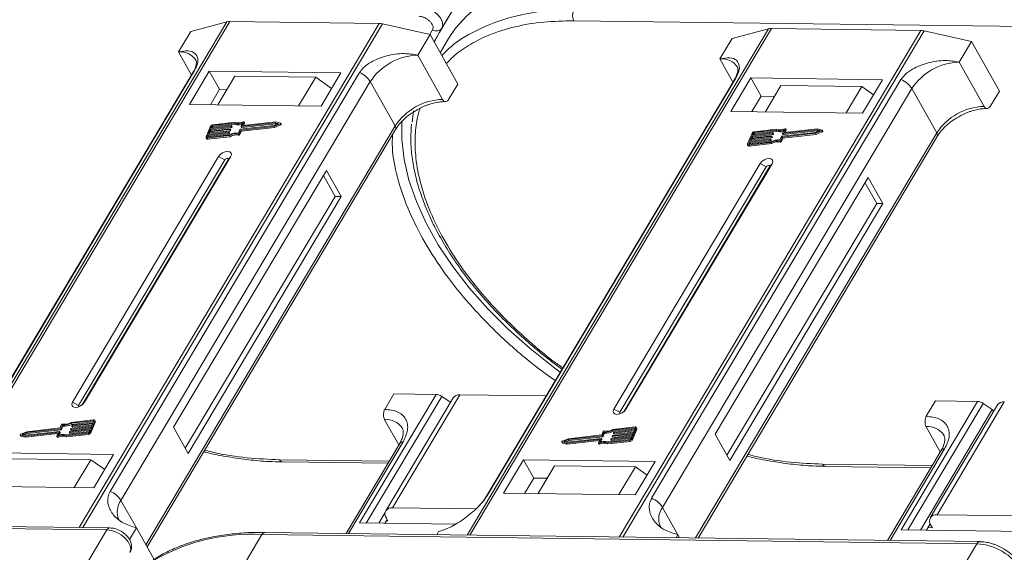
# Model space of a CAD drawing. Header units: millimetres. Extents: x -976 to 1106, y 28 to 1486.
# Tile 48 of 51: x 736 to 833, y 1199 to 1252. Entities that reach past the tile are written whole.
import ezdxf

# ---------------------------------------------------------------- set-up
doc = ezdxf.new("R2010")
doc.units = ezdxf.units.MM

msp = doc.modelspace()

# ---------------------------------------------------------------- linework, layer by layer
at = {"color": 7, "linetype": 'Continuous', "lineweight": 15}
for p, q in [((780.14, 1254.216), (777.755, 1250.204)), ((778.029, 1250.667), (780.14, 1254.216)), ((756.828, 1251.296), (727.271, 1201.601)), ((727.543, 1201.598), (757.121, 1251.329)), ((771.843, 1251.139), (742.264, 1201.408)), ((753.261, 1250.356), (756.828, 1251.296)), ((757.121, 1251.329), (771.843, 1251.139)), ((791.032, 1251.403), (861.519, 1250.496)), ((742.621, 1201.404), (772.177, 1251.098)), ((752.055, 1248.328), (753.261, 1250.356)), ((772.177, 1251.098), (776.855, 1250.053)), ((777.107, 1250.53), (776.827, 1250.059)), ((777.248, 1249.353), (778.029, 1250.667)), ((777.248, 1249.352), (777.755, 1250.204)), ((777.755, 1250.204), (777.275, 1249.304)), ((810.21, 1250.609), (780.502, 1200.661)), ((780.773, 1200.657), (810.502, 1250.642)), ((825.224, 1250.452), (795.495, 1200.468)), ((795.851, 1200.463), (825.559, 1250.411)), ((806.643, 1249.669), (810.21, 1250.609)), ((810.502, 1250.642), (825.224, 1250.452)), ((825.559, 1250.411), (830.237, 1249.366)), ((775.649, 1248.025), (776.855, 1250.053)), ((776.855, 1250.053), (779.595, 1245.163)), ((778.687, 1249.651), (777.86, 1248.26)), ((805.437, 1247.641), (806.643, 1249.669)), ((829.031, 1247.338), (830.237, 1249.366)), ((830.237, 1249.366), (832.977, 1244.476)), ((752.055, 1248.328), (753.33, 1246.053)), ((778.1, 1243.65), (775.649, 1248.025)), ((805.437, 1247.641), (806.712, 1245.366)), ((831.482, 1242.963), (829.031, 1247.338)), ((753.506, 1246.35), (728.93, 1205.028)), ((729.071, 1205.181), (753.648, 1246.503)), ((769.899, 1246.294), (745.322, 1204.972)), ((755.098, 1246.45), (753.138, 1243.155)), ((768.075, 1246.283), (755.098, 1246.45)), ((755.098, 1246.45), (756.108, 1244.649)), ((766.115, 1242.988), (768.075, 1246.283)), ((746.392, 1204.081), (770.969, 1245.403)), ((757.629, 1245.958), (755.94, 1243.119)), ((765.592, 1245.855), (757.629, 1245.958)), ((763.903, 1243.016), (765.592, 1245.855)), ((765.592, 1245.855), (767.151, 1244.73)), ((773.42, 1241.028), (770.969, 1245.403)), ((806.888, 1245.663), (782.311, 1204.341)), ((782.453, 1204.494), (807.03, 1245.816)), ((823.281, 1245.607), (798.704, 1204.285)), ((808.48, 1245.763), (806.52, 1242.468)), ((821.457, 1245.596), (808.48, 1245.763)), ((808.48, 1245.763), (809.489, 1243.962)), ((819.497, 1242.301), (821.457, 1245.596)), ((756.108, 1244.649), (755.203, 1243.128)), ((756.845, 1244.639), (756.108, 1244.649)), ((778.69, 1243.642), (779.595, 1245.163)), ((799.774, 1203.394), (824.351, 1244.716)), ((809.912, 1242.424), (811.45, 1245.01)), ((819.413, 1244.907), (811.45, 1245.01)), ((819.413, 1244.907), (817.875, 1242.321)), ((820.57, 1244.105), (819.413, 1244.907)), ((826.802, 1240.341), (824.351, 1244.716)), ((832.072, 1242.955), (832.977, 1244.476)), ((809.489, 1243.962), (808.585, 1242.441)), ((810.816, 1243.945), (809.489, 1243.962)), ((753.138, 1243.155), (766.115, 1242.988)), ((775.241, 1242.527), (775.084, 1241.4)), ((806.52, 1242.468), (819.497, 1242.301)), ((757.64, 1241.402), (755.441, 1241.153)), ((758.515, 1241.405), (758.384, 1241.085)), ((761.655, 1241.434), (758.402, 1241.066)), ((758.573, 1241.327), (758.515, 1241.43)), ((758.515, 1241.405), (758.573, 1241.302)), ((762.113, 1241.314), (761.655, 1241.434)), ((773.42, 1241.028), (748.843, 1199.706)), ((748.963, 1199.493), (773.451, 1240.666)), ((755.22, 1241.001), (754.784, 1239.94)), ((755.004, 1240.218), (757.014, 1240.445)), ((755.095, 1240.439), (755.004, 1240.218)), ((757.104, 1240.666), (755.095, 1240.439)), ((755.152, 1240.336), (755.095, 1240.439)), ((755.131, 1240.527), (757.141, 1240.755)), ((755.222, 1240.749), (755.131, 1240.527)), ((755.152, 1240.336), (757.162, 1240.563)), ((757.232, 1240.976), (755.222, 1240.749)), ((755.279, 1240.646), (755.222, 1240.749)), ((755.236, 1240.539), (755.279, 1240.646)), ((755.258, 1240.837), (757.268, 1241.064)), ((755.331, 1241.014), (755.258, 1240.837)), ((755.279, 1240.646), (757.289, 1240.873)), ((755.388, 1240.911), (755.331, 1241.014)), ((755.363, 1240.849), (755.388, 1240.911)), ((757.569, 1241.309), (755.404, 1241.064)), ((755.404, 1241.064), (755.462, 1240.961)), ((755.462, 1240.961), (757.627, 1241.206)), ((757.032, 1240.426), (757.014, 1240.382)), ((757.09, 1240.336), (757.032, 1240.439)), ((757.09, 1240.323), (757.032, 1240.426)), ((757.162, 1240.563), (757.104, 1240.666)), ((757.159, 1240.736), (757.141, 1240.692)), ((757.199, 1240.589), (757.141, 1240.692)), ((757.217, 1240.645), (757.159, 1240.748)), ((757.217, 1240.633), (757.159, 1240.736)), ((757.199, 1240.589), (757.217, 1240.633)), ((757.289, 1240.873), (757.232, 1240.976)), ((757.287, 1241.045), (757.269, 1241.001)), ((757.326, 1240.898), (757.269, 1241.001)), ((757.344, 1240.955), (757.287, 1241.058)), ((757.344, 1240.942), (757.287, 1241.045)), ((757.326, 1240.898), (757.344, 1240.942)), ((757.627, 1241.206), (757.569, 1241.309)), ((757.969, 1240.333), (758.109, 1240.675)), ((758.052, 1240.279), (758.193, 1240.621)), ((758.11, 1240.176), (758.251, 1240.518)), ((758.146, 1240.7), (761.487, 1241.078)), ((758.193, 1240.621), (761.473, 1240.992)), ((758.251, 1240.518), (758.193, 1240.621)), ((758.236, 1240.972), (758.294, 1240.869)), ((758.237, 1240.984), (758.377, 1241.326)), ((758.251, 1240.518), (761.531, 1240.889)), ((761.596, 1241.343), (758.255, 1240.965)), ((758.313, 1240.862), (758.255, 1240.965)), ((758.313, 1240.862), (761.653, 1241.24)), ((758.394, 1241.066), (758.384, 1241.085)), ((758.48, 1241.075), (758.573, 1241.302)), ((761.473, 1240.992), (762.079, 1241.232)), ((761.531, 1240.889), (761.473, 1240.992)), ((761.487, 1241.078), (761.933, 1241.255)), ((761.531, 1240.889), (762.137, 1241.129)), ((761.933, 1241.255), (761.596, 1241.343)), ((761.653, 1241.24), (761.596, 1241.343)), ((761.653, 1241.24), (761.799, 1241.202)), ((762.079, 1241.232), (762.137, 1241.129)), ((762.188, 1241.199), (762.13, 1241.302)), ((810.951, 1240.622), (808.786, 1240.377)), ((811.022, 1240.714), (808.823, 1240.466)), ((808.844, 1240.274), (811.008, 1240.519)), ((811.008, 1240.519), (810.951, 1240.622)), ((811.618, 1240.297), (811.759, 1240.639)), ((814.978, 1240.656), (811.637, 1240.278)), ((811.695, 1240.175), (815.035, 1240.553)), ((811.897, 1240.718), (811.766, 1240.398)), ((815.036, 1240.747), (811.784, 1240.379)), ((811.861, 1240.388), (811.955, 1240.615)), ((811.955, 1240.64), (811.897, 1240.743)), ((811.897, 1240.718), (811.955, 1240.615)), ((814.855, 1240.305), (815.461, 1240.545)), ((814.868, 1240.391), (815.314, 1240.567)), ((814.912, 1240.202), (815.519, 1240.442)), ((815.314, 1240.567), (814.978, 1240.656)), ((815.035, 1240.553), (814.978, 1240.656)), ((815.035, 1240.553), (815.181, 1240.515)), ((815.495, 1240.627), (815.036, 1240.747)), ((815.461, 1240.545), (815.519, 1240.442)), ((815.569, 1240.512), (815.512, 1240.615)), ((754.784, 1239.866), (754.841, 1239.763)), ((754.967, 1240.129), (754.895, 1239.953)), ((754.895, 1239.953), (754.916, 1239.915)), ((754.896, 1239.826), (757.095, 1240.075)), ((754.953, 1239.723), (754.896, 1239.826)), ((754.932, 1239.915), (757.096, 1240.159)), ((754.953, 1239.723), (757.152, 1239.972)), ((756.977, 1240.357), (754.967, 1240.129)), ((755.025, 1240.027), (754.967, 1240.129)), ((754.981, 1239.92), (755.025, 1240.027)), ((755.025, 1240.027), (757.035, 1240.254)), ((755.109, 1240.23), (755.152, 1240.336)), ((757.035, 1240.254), (756.977, 1240.357)), ((757.072, 1240.279), (757.014, 1240.382)), ((757.072, 1240.279), (757.09, 1240.323)), ((757.152, 1239.972), (757.095, 1240.075)), ((757.957, 1240.23), (758.014, 1240.127)), ((758.11, 1240.176), (758.052, 1240.279)), ((826.802, 1240.341), (803.029, 1200.371)), ((803.274, 1200.368), (826.833, 1239.979)), ((808.602, 1240.314), (808.166, 1239.253)), ((808.314, 1239.228), (810.478, 1239.472)), ((810.359, 1239.67), (808.349, 1239.442)), ((808.385, 1239.531), (810.395, 1239.758)), ((808.476, 1239.752), (808.385, 1239.531)), ((808.407, 1239.339), (810.417, 1239.567)), ((810.486, 1239.979), (808.476, 1239.752)), ((808.534, 1239.649), (808.476, 1239.752)), ((808.49, 1239.543), (808.534, 1239.649)), ((808.513, 1239.84), (810.523, 1240.068)), ((808.604, 1240.061), (808.513, 1239.84)), ((808.534, 1239.649), (810.544, 1239.876)), ((810.613, 1240.289), (808.604, 1240.061)), ((808.661, 1239.959), (808.604, 1240.061)), ((808.618, 1239.852), (808.661, 1239.959)), ((808.64, 1240.15), (810.65, 1240.377)), ((808.713, 1240.327), (808.64, 1240.15)), ((808.661, 1239.959), (810.671, 1240.186)), ((808.77, 1240.224), (808.713, 1240.327)), ((808.745, 1240.162), (808.77, 1240.224)), ((808.786, 1240.377), (808.844, 1240.274)), ((810.417, 1239.567), (810.359, 1239.67)), ((810.414, 1239.739), (810.396, 1239.695)), ((810.454, 1239.592), (810.396, 1239.695)), ((810.472, 1239.649), (810.414, 1239.752)), ((810.472, 1239.636), (810.414, 1239.739)), ((810.454, 1239.592), (810.472, 1239.636)), ((810.544, 1239.876), (810.486, 1239.979)), ((810.541, 1240.049), (810.523, 1240.004)), ((810.581, 1239.902), (810.523, 1240.004)), ((810.599, 1239.958), (810.541, 1240.061)), ((810.599, 1239.946), (810.541, 1240.049)), ((810.581, 1239.902), (810.599, 1239.946)), ((810.671, 1240.186), (810.613, 1240.289)), ((810.668, 1240.358), (810.65, 1240.314)), ((810.708, 1240.211), (810.65, 1240.314)), ((810.726, 1240.268), (810.668, 1240.371)), ((810.726, 1240.255), (810.668, 1240.358)), ((810.708, 1240.211), (810.726, 1240.255)), ((811.338, 1239.543), (811.396, 1239.44)), ((811.351, 1239.646), (811.491, 1239.987)), ((811.434, 1239.592), (811.575, 1239.934)), ((811.492, 1239.489), (811.434, 1239.592)), ((811.492, 1239.489), (811.632, 1239.831)), ((811.528, 1240.013), (814.868, 1240.391)), ((811.575, 1239.934), (814.855, 1240.305)), ((811.632, 1239.831), (811.575, 1239.934)), ((811.618, 1240.285), (811.676, 1240.182)), ((811.632, 1239.831), (814.912, 1240.202)), ((811.695, 1240.175), (811.637, 1240.278)), ((811.776, 1240.379), (811.766, 1240.398)), ((814.912, 1240.202), (814.855, 1240.305)), ((808.165, 1239.178), (808.223, 1239.076)), ((808.349, 1239.442), (808.276, 1239.265)), ((808.276, 1239.265), (808.298, 1239.228)), ((808.277, 1239.139), (810.476, 1239.388)), ((808.335, 1239.036), (808.277, 1239.139)), ((808.335, 1239.036), (810.534, 1239.285)), ((808.407, 1239.339), (808.349, 1239.442)), ((808.363, 1239.233), (808.407, 1239.339)), ((810.534, 1239.285), (810.476, 1239.388)), ((756.021, 1238.009), (741.607, 1213.773)), ((756.616, 1237.695), (742.201, 1213.459)), ((742.578, 1213.523), (756.952, 1237.69)), ((742.786, 1213.758), (757.201, 1237.994)), ((756.021, 1238.009), (756.616, 1237.695)), ((757.201, 1237.994), (756.952, 1237.69)), ((766.652, 1236.645), (751.574, 1211.294)), ((768.094, 1234.072), (766.652, 1236.645)), ((809.403, 1237.322), (794.988, 1213.086)), ((809.998, 1237.007), (795.583, 1212.772)), ((795.96, 1212.836), (810.334, 1237.003)), ((796.168, 1213.071), (810.583, 1237.306)), ((809.403, 1237.322), (809.998, 1237.007)), ((810.583, 1237.306), (810.334, 1237.003)), ((767.504, 1234.08), (766.351, 1236.138)), ((820.034, 1235.958), (804.956, 1210.607)), ((821.476, 1233.385), (820.034, 1235.958)), ((820.886, 1233.393), (819.733, 1235.451)), ((752.728, 1209.235), (767.504, 1234.08)), ((753.016, 1208.721), (768.094, 1234.072)), ((768.094, 1234.072), (767.504, 1234.08)), ((806.11, 1208.548), (820.886, 1233.393)), ((806.398, 1208.034), (821.476, 1233.385)), ((821.476, 1233.385), (820.886, 1233.393)), ((777.449, 1214.533), (769.911, 1201.858)), ((770.576, 1201.849), (778.006, 1214.342)), ((772.397, 1213.065), (773.302, 1214.586)), ((773.156, 1203.349), (779.79, 1214.503)), ((773.302, 1214.586), (777.449, 1214.533)), ((778.862, 1213.77), (778.006, 1214.342)), ((788.29, 1214.393), (779.79, 1214.503)), ((742.201, 1213.459), (741.607, 1213.773)), ((742.786, 1213.758), (742.633, 1213.571)), ((779.125, 1214.212), (772.491, 1203.058)), ((830.831, 1213.846), (823.292, 1201.171)), ((823.958, 1201.162), (831.388, 1213.655)), ((825.779, 1212.378), (826.683, 1213.899)), ((832.802, 1213.521), (826.167, 1202.367)), ((826.683, 1213.899), (830.831, 1213.846)), ((826.833, 1202.658), (833.467, 1213.812)), ((832.277, 1213.061), (831.388, 1213.655)), ((795.583, 1212.772), (794.988, 1213.086)), ((796.168, 1213.071), (796.015, 1212.884)), ((832.277, 1213.061), (825.191, 1201.146)), ((832.399, 1212.844), (832.277, 1213.061)), ((740.535, 1211.568), (740.395, 1211.226)), ((740.619, 1211.514), (740.478, 1211.172)), ((740.536, 1211.069), (740.677, 1211.411)), ((740.677, 1211.411), (740.619, 1211.514)), ((743.457, 1211.319), (741.447, 1211.092)), ((741.483, 1211.181), (743.493, 1211.408)), ((743.656, 1211.932), (741.491, 1211.687)), ((741.549, 1211.584), (741.491, 1211.687)), ((743.692, 1212.021), (741.493, 1211.772)), ((741.549, 1211.584), (743.664, 1211.824)), ((741.555, 1211.408), (741.613, 1211.305)), ((741.556, 1211.421), (741.574, 1211.465)), ((743.584, 1211.629), (741.574, 1211.402)), ((741.632, 1211.299), (741.574, 1211.402)), ((741.611, 1211.49), (743.62, 1211.717)), ((741.632, 1211.299), (743.537, 1211.514)), ((743.366, 1211.098), (743.457, 1211.319)), ((743.368, 1210.846), (743.804, 1211.907)), ((743.426, 1210.743), (743.862, 1211.804)), ((743.493, 1211.408), (743.584, 1211.629)), ((743.62, 1211.717), (743.693, 1211.894)), ((743.686, 1211.878), (743.656, 1211.932)), ((743.862, 1211.878), (743.804, 1211.981)), ((743.804, 1211.907), (743.862, 1211.804)), ((772.384, 1212.043), (773.778, 1209.555)), ((797.074, 1211.334), (794.875, 1211.085)), ((825.766, 1211.356), (827.16, 1208.868)), ((736.458, 1210.545), (736.515, 1210.442)), ((736.475, 1210.533), (736.933, 1210.413)), ((736.533, 1210.43), (736.475, 1210.533)), ((737.115, 1210.855), (736.508, 1210.614)), ((736.533, 1210.43), (736.991, 1210.31)), ((737.101, 1210.769), (736.655, 1210.592)), ((736.655, 1210.592), (736.992, 1210.504)), ((736.846, 1210.542), (737.159, 1210.666)), ((736.933, 1210.413), (740.185, 1210.781)), ((736.991, 1210.31), (736.933, 1210.413)), ((736.991, 1210.31), (740.166, 1210.669)), ((736.992, 1210.504), (740.333, 1210.882)), ((740.442, 1211.147), (737.101, 1210.769)), ((737.159, 1210.666), (737.101, 1210.769)), ((740.395, 1211.226), (737.115, 1210.855)), ((737.159, 1210.666), (740.499, 1211.044)), ((740.072, 1210.442), (740.204, 1210.762)), ((740.072, 1210.417), (740.13, 1210.314)), ((740.193, 1210.308), (740.135, 1210.411)), ((740.201, 1210.754), (740.185, 1210.781)), ((740.351, 1210.863), (740.211, 1210.521)), ((740.326, 1210.558), (740.409, 1210.76)), ((740.409, 1210.772), (740.351, 1210.875)), ((740.351, 1210.863), (740.409, 1210.76)), ((740.499, 1211.044), (740.442, 1211.147)), ((740.536, 1211.069), (740.478, 1211.172)), ((740.948, 1210.445), (743.147, 1210.694)), ((740.948, 1210.445), (741.006, 1210.342)), ((741.006, 1210.342), (743.205, 1210.591)), ((741.019, 1210.538), (743.183, 1210.782)), ((741.301, 1210.802), (741.319, 1210.846)), ((741.301, 1210.789), (741.359, 1210.686)), ((743.33, 1211.01), (741.32, 1210.783)), ((741.377, 1210.68), (741.32, 1210.783)), ((741.356, 1210.871), (743.366, 1211.098)), ((741.377, 1210.68), (743.282, 1210.895)), ((741.428, 1211.111), (741.446, 1211.155)), ((741.428, 1211.099), (741.486, 1210.996)), ((741.505, 1210.989), (741.447, 1211.092)), ((741.505, 1210.989), (743.41, 1211.205)), ((743.147, 1210.694), (743.205, 1210.591)), ((743.257, 1210.833), (743.33, 1211.01)), ((743.426, 1210.743), (743.368, 1210.846)), ((751.574, 1211.294), (753.016, 1208.721)), ((793.823, 1210.46), (790.483, 1210.082)), ((793.777, 1210.539), (790.497, 1210.168)), ((790.541, 1209.979), (793.881, 1210.357)), ((793.917, 1210.881), (793.777, 1210.539)), ((793.881, 1210.357), (793.823, 1210.46)), ((794.001, 1210.827), (793.86, 1210.485)), ((793.918, 1210.382), (793.86, 1210.485)), ((793.918, 1210.382), (794.058, 1210.724)), ((794.058, 1210.724), (794.001, 1210.827)), ((794.738, 1210.184), (796.748, 1210.411)), ((794.81, 1210.424), (794.828, 1210.468)), ((794.81, 1210.412), (794.868, 1210.309)), ((796.839, 1210.632), (794.829, 1210.405)), ((794.886, 1210.302), (794.829, 1210.405)), ((794.865, 1210.493), (796.875, 1210.721)), ((797.038, 1211.245), (794.873, 1211)), ((794.931, 1210.897), (794.873, 1211)), ((794.886, 1210.302), (796.791, 1210.518)), ((794.931, 1210.897), (797.046, 1211.137)), ((794.937, 1210.734), (794.955, 1210.778)), ((794.937, 1210.721), (794.995, 1210.618)), ((796.966, 1210.942), (794.956, 1210.715)), ((795.014, 1210.612), (794.956, 1210.715)), ((794.992, 1210.803), (797.002, 1211.03)), ((795.014, 1210.612), (796.919, 1210.827)), ((796.748, 1210.411), (796.839, 1210.632)), ((796.75, 1210.158), (797.186, 1211.22)), ((796.807, 1210.056), (797.243, 1211.117)), ((796.875, 1210.721), (796.966, 1210.942)), ((797.002, 1211.03), (797.075, 1211.207)), ((797.068, 1211.191), (797.038, 1211.245)), ((797.244, 1211.191), (797.186, 1211.294)), ((797.186, 1211.22), (797.243, 1211.117)), ((804.956, 1210.607), (806.398, 1208.034)), ((773.866, 1209.704), (768.579, 1200.814)), ((768.824, 1200.811), (774.199, 1209.849)), ((789.84, 1209.858), (789.897, 1209.755)), ((789.857, 1209.846), (790.315, 1209.726)), ((789.914, 1209.743), (789.857, 1209.846)), ((790.497, 1210.168), (789.89, 1209.927)), ((789.914, 1209.743), (790.373, 1209.623)), ((790.483, 1210.082), (790.037, 1209.905)), ((790.037, 1209.905), (790.374, 1209.817)), ((790.228, 1209.855), (790.541, 1209.979)), ((790.315, 1209.726), (793.567, 1210.094)), ((790.373, 1209.623), (790.315, 1209.726)), ((790.373, 1209.623), (793.548, 1209.982)), ((790.374, 1209.817), (793.714, 1210.195)), ((790.541, 1209.979), (790.483, 1210.082)), ((793.454, 1209.755), (793.586, 1210.075)), ((793.454, 1209.73), (793.512, 1209.627)), ((793.575, 1209.621), (793.517, 1209.724)), ((793.582, 1210.066), (793.567, 1210.094)), ((793.733, 1210.176), (793.593, 1209.834)), ((793.708, 1209.871), (793.791, 1210.073)), ((793.791, 1210.085), (793.733, 1210.188)), ((793.733, 1210.176), (793.791, 1210.073)), ((794.33, 1209.758), (796.529, 1210.007)), ((794.33, 1209.758), (794.387, 1209.655)), ((794.387, 1209.655), (796.586, 1209.904)), ((794.401, 1209.851), (796.565, 1210.095)), ((794.683, 1210.114), (794.701, 1210.159)), ((794.683, 1210.102), (794.74, 1209.999)), ((796.711, 1210.323), (794.702, 1210.095)), ((794.759, 1209.993), (794.702, 1210.095)), ((794.759, 1209.993), (796.664, 1210.208)), ((796.529, 1210.007), (796.586, 1209.904)), ((796.639, 1210.146), (796.711, 1210.323)), ((796.807, 1210.056), (796.75, 1210.158)), ((745.669, 1208.612), (732.693, 1208.779)), ((743.709, 1205.316), (745.669, 1208.612)), ((827.248, 1209.017), (821.961, 1200.127)), ((822.205, 1200.124), (827.581, 1209.162)), ((735.458, 1208.181), (743.421, 1208.079)), ((741.792, 1205.341), (743.421, 1208.079)), ((743.421, 1208.079), (744.789, 1207.131)), ((772.823, 1207.95), (762.009, 1208.089)), ((762.301, 1207.874), (772.698, 1207.74)), ((786.074, 1208.092), (784.114, 1204.796)), ((799.051, 1207.925), (786.074, 1208.092)), ((787.084, 1206.29), (786.074, 1208.092)), ((787.506, 1204.753), (789.134, 1207.49)), ((797.097, 1207.388), (789.134, 1207.49)), ((797.091, 1204.629), (799.051, 1207.925)), ((826.356, 1207.516), (815.541, 1207.655)), ((815.834, 1207.44), (826.231, 1207.306)), ((797.097, 1207.388), (795.469, 1204.65)), ((798.255, 1206.586), (797.097, 1207.388)), ((787.084, 1206.29), (786.179, 1204.77)), ((788.411, 1206.273), (787.084, 1206.29)), ((730.733, 1205.483), (743.709, 1205.316)), ((784.114, 1204.796), (797.091, 1204.629)), ((746.392, 1204.081), (747.906, 1201.379)), ((772.425, 1202.87), (771.809, 1201.833)), ((781.388, 1203.243), (773.156, 1203.349)), ((799.774, 1203.394), (801.288, 1200.692)), ((826.833, 1202.658), (837.45, 1202.521)), ((706.465, 1201.658), (744.997, 1201.162)), ((745.295, 1201.369), (706.763, 1201.865)), ((769.911, 1201.858), (779.329, 1201.736)), ((772.625, 1202.206), (772.399, 1201.826)), ((772.697, 1202.077), (772.55, 1202.079)), ((772.553, 1202.334), (772.697, 1202.077)), ((826.163, 1201.781), (825.781, 1201.139)), ((826.374, 1201.386), (826.23, 1201.644)), ((744.997, 1201.162), (742.887, 1197.613)), ((747.906, 1201.379), (747.221, 1200.228)), ((747.906, 1201.379), (749.658, 1198.252)), ((758.325, 1197.413), (760.286, 1200.709)), ((760.286, 1200.709), (830.774, 1199.802)), ((831.071, 1200.01), (760.584, 1200.917)), ((777.517, 1200.699), (777.694, 1200.996)), ((801.288, 1200.692), (801.111, 1200.396)), ((801.288, 1200.692), (801.457, 1200.391)), ((823.292, 1201.171), (838.591, 1200.974)), ((825.931, 1201.392), (826.374, 1201.386)), ((830.774, 1199.802), (825.647, 1191.183))]:
    msp.add_line(p, q, dxfattribs=at)
at = {"color": 7, "linetype": 'Continuous', "lineweight": 15, "flags": 128}
for points in [[(793.156, 1255.974), (790.906, 1255.913), (788.776, 1255.673), (786.782, 1255.255), (784.94, 1254.662), (783.265, 1253.9), (781.771, 1252.974), (780.469, 1251.892), (779.371, 1250.663), (778.687, 1249.651)], [(778.029, 1250.667), (778.117, 1250.967), (778.064, 1251.321), (777.874, 1251.698), (777.563, 1252.065), (777.16, 1252.392), (776.697, 1252.65), (776.215, 1252.816), (775.756, 1252.877)], [(753.506, 1246.35), (753.565, 1246.43), (753.648, 1246.503)], [(806.888, 1245.663), (806.947, 1245.742), (807.03, 1245.816)], [(758.452, 1241.436), (758.467, 1241.441), (758.481, 1241.443), (758.494, 1241.443), (758.505, 1241.44), (758.513, 1241.434), (758.517, 1241.426), (758.518, 1241.416), (758.515, 1241.405)], [(789.685, 1216.74), (789.025, 1217.227), (786.715, 1219.063), (784.549, 1220.992), (782.546, 1222.998), (780.722, 1225.065), (779.093, 1227.173), (777.673, 1229.307), (776.474, 1231.446), (775.507, 1233.573), (774.779, 1235.671), (774.297, 1237.72), (774.065, 1239.703), (774.08, 1241.538)], [(757.014, 1240.445), (757.019, 1240.445), (757.024, 1240.445), (757.027, 1240.443), (757.031, 1240.441), (757.033, 1240.438), (757.034, 1240.434), (757.033, 1240.43), (757.032, 1240.426)], [(757.141, 1240.755), (757.146, 1240.755), (757.151, 1240.754), (757.155, 1240.753), (757.158, 1240.751), (757.16, 1240.748), (757.161, 1240.744), (757.161, 1240.74), (757.159, 1240.736)], [(757.268, 1241.064), (757.273, 1241.065), (757.278, 1241.064), (757.282, 1241.062), (757.285, 1241.06), (757.287, 1241.057), (757.288, 1241.054), (757.288, 1241.05), (757.287, 1241.045)], [(758.255, 1240.965), (758.25, 1240.965), (758.245, 1240.966), (758.241, 1240.967), (758.238, 1240.969), (758.236, 1240.972), (758.235, 1240.976), (758.235, 1240.98), (758.237, 1240.984)], [(758.384, 1241.085), (758.383, 1241.081), (758.382, 1241.077), (758.383, 1241.073), (758.385, 1241.07), (758.389, 1241.068), (758.392, 1241.067), (758.397, 1241.066), (758.402, 1241.066)], [(762.113, 1241.314), (762.124, 1241.309), (762.131, 1241.3), (762.133, 1241.289), (762.13, 1241.277), (762.122, 1241.264), (762.111, 1241.251), (762.096, 1241.241), (762.079, 1241.232)], [(762.137, 1241.129), (762.154, 1241.138), (762.168, 1241.149), (762.18, 1241.161), (762.188, 1241.174), (762.19, 1241.186), (762.188, 1241.197), (762.188, 1241.199)], [(811.834, 1240.749), (811.849, 1240.754), (811.863, 1240.756), (811.876, 1240.756), (811.887, 1240.752), (811.894, 1240.747), (811.899, 1240.739), (811.9, 1240.729), (811.897, 1240.718)], [(815.495, 1240.627), (815.506, 1240.622), (815.513, 1240.613), (815.515, 1240.602), (815.512, 1240.59), (815.504, 1240.577), (815.492, 1240.564), (815.478, 1240.554), (815.461, 1240.545)], [(815.519, 1240.442), (815.535, 1240.451), (815.55, 1240.461), (815.562, 1240.474), (815.569, 1240.487), (815.572, 1240.499), (815.57, 1240.51), (815.569, 1240.512)], [(754.896, 1239.826), (754.864, 1239.825), (754.836, 1239.829), (754.812, 1239.838), (754.794, 1239.852), (754.781, 1239.869), (754.776, 1239.891), (754.776, 1239.915), (754.784, 1239.94)], [(754.895, 1239.953), (754.892, 1239.944), (754.892, 1239.936), (754.894, 1239.929), (754.898, 1239.923), (754.904, 1239.919), (754.912, 1239.916), (754.921, 1239.914), (754.932, 1239.915)], [(810.395, 1239.758), (810.401, 1239.758), (810.405, 1239.758), (810.409, 1239.756), (810.412, 1239.754), (810.414, 1239.751), (810.415, 1239.747), (810.415, 1239.743), (810.414, 1239.739)], [(810.523, 1240.068), (810.528, 1240.068), (810.533, 1240.067), (810.536, 1240.066), (810.54, 1240.063), (810.542, 1240.06), (810.543, 1240.057), (810.542, 1240.053), (810.541, 1240.049)], [(810.65, 1240.377), (810.655, 1240.377), (810.66, 1240.377), (810.664, 1240.375), (810.667, 1240.373), (810.669, 1240.37), (810.67, 1240.366), (810.67, 1240.363), (810.668, 1240.358)], [(811.637, 1240.278), (811.632, 1240.278), (811.627, 1240.279), (811.623, 1240.28), (811.62, 1240.282), (811.618, 1240.285), (811.617, 1240.289), (811.617, 1240.293), (811.618, 1240.297)], [(811.766, 1240.398), (811.764, 1240.394), (811.764, 1240.39), (811.765, 1240.386), (811.767, 1240.383), (811.77, 1240.381), (811.774, 1240.38), (811.779, 1240.379), (811.784, 1240.379)], [(757.201, 1237.994), (757.272, 1238.188), (757.241, 1238.354), (757.115, 1238.467), (756.913, 1238.508), (756.664, 1238.472), (756.407, 1238.365), (756.182, 1238.202), (756.021, 1238.009)], [(808.277, 1239.139), (808.246, 1239.138), (808.218, 1239.142), (808.194, 1239.151), (808.176, 1239.165), (808.163, 1239.182), (808.157, 1239.204), (808.158, 1239.227), (808.166, 1239.253)], [(808.276, 1239.265), (808.274, 1239.257), (808.274, 1239.249), (808.276, 1239.242), (808.28, 1239.236), (808.286, 1239.232), (808.294, 1239.229), (808.303, 1239.227), (808.314, 1239.228)], [(756.952, 1237.69), (756.972, 1237.746), (756.964, 1237.793), (756.928, 1237.825), (756.87, 1237.837), (756.799, 1237.827), (756.726, 1237.796), (756.662, 1237.75), (756.616, 1237.695)], [(810.583, 1237.306), (810.653, 1237.501), (810.623, 1237.667), (810.497, 1237.78), (810.295, 1237.821), (810.046, 1237.785), (809.789, 1237.678), (809.563, 1237.515), (809.403, 1237.322)], [(810.334, 1237.003), (810.354, 1237.059), (810.346, 1237.106), (810.31, 1237.138), (810.252, 1237.15), (810.181, 1237.14), (810.108, 1237.109), (810.044, 1237.063), (809.998, 1237.007)], [(741.607, 1213.773), (741.536, 1213.578), (741.566, 1213.412), (741.692, 1213.3), (741.895, 1213.258), (742.144, 1213.294), (742.4, 1213.401), (742.626, 1213.564), (742.786, 1213.758)], [(742.201, 1213.459), (742.181, 1213.403), (742.19, 1213.356), (742.226, 1213.324), (742.23, 1213.322)], [(794.988, 1213.086), (794.918, 1212.891), (794.948, 1212.725), (795.074, 1212.613), (795.277, 1212.571), (795.525, 1212.607), (795.782, 1212.714), (796.008, 1212.877), (796.168, 1213.071)], [(795.583, 1212.772), (795.563, 1212.716), (795.572, 1212.669), (795.608, 1212.637), (795.611, 1212.635)], [(741.574, 1211.402), (741.569, 1211.401), (741.564, 1211.402), (741.56, 1211.404), (741.557, 1211.406), (741.555, 1211.409), (741.554, 1211.412), (741.554, 1211.416), (741.556, 1211.421)], [(743.693, 1211.894), (743.696, 1211.903), (743.696, 1211.911), (743.694, 1211.918), (743.69, 1211.924), (743.684, 1211.928), (743.676, 1211.931), (743.666, 1211.933), (743.656, 1211.932)], [(743.692, 1212.021), (743.724, 1212.022), (743.752, 1212.018), (743.775, 1212.009), (743.794, 1211.995), (743.806, 1211.977), (743.812, 1211.956), (743.811, 1211.932), (743.804, 1211.907)], [(797.074, 1211.334), (797.105, 1211.335), (797.134, 1211.331), (797.157, 1211.322), (797.176, 1211.308), (797.188, 1211.29), (797.194, 1211.269), (797.193, 1211.245), (797.186, 1211.22)], [(736.475, 1210.533), (736.464, 1210.538), (736.457, 1210.547), (736.455, 1210.557), (736.458, 1210.57), (736.465, 1210.583), (736.477, 1210.595), (736.492, 1210.606), (736.508, 1210.614)], [(736.515, 1210.442), (736.522, 1210.435), (736.533, 1210.43)], [(740.135, 1210.411), (740.121, 1210.406), (740.107, 1210.404), (740.094, 1210.404), (740.083, 1210.407), (740.075, 1210.413), (740.071, 1210.421), (740.07, 1210.431), (740.072, 1210.442)], [(740.204, 1210.762), (740.205, 1210.766), (740.205, 1210.77), (740.204, 1210.774), (740.202, 1210.776), (740.199, 1210.779), (740.195, 1210.78), (740.191, 1210.781), (740.185, 1210.781)], [(740.333, 1210.882), (740.338, 1210.882), (740.343, 1210.881), (740.346, 1210.88), (740.35, 1210.877), (740.352, 1210.874), (740.353, 1210.871), (740.352, 1210.867), (740.351, 1210.863)], [(741.32, 1210.783), (741.314, 1210.782), (741.31, 1210.783), (741.306, 1210.785), (741.303, 1210.787), (741.301, 1210.79), (741.3, 1210.793), (741.3, 1210.797), (741.301, 1210.802)], [(741.447, 1211.092), (741.442, 1211.092), (741.437, 1211.093), (741.433, 1211.094), (741.43, 1211.096), (741.428, 1211.099), (741.427, 1211.103), (741.427, 1211.107), (741.428, 1211.111)], [(794.829, 1210.405), (794.823, 1210.405), (794.819, 1210.405), (794.815, 1210.407), (794.812, 1210.409), (794.81, 1210.412), (794.809, 1210.416), (794.809, 1210.42), (794.81, 1210.424)], [(794.956, 1210.715), (794.951, 1210.714), (794.946, 1210.715), (794.942, 1210.717), (794.939, 1210.719), (794.937, 1210.722), (794.936, 1210.725), (794.936, 1210.729), (794.937, 1210.734)], [(797.075, 1211.207), (797.077, 1211.216), (797.078, 1211.224), (797.076, 1211.231), (797.072, 1211.237), (797.065, 1211.241), (797.057, 1211.244), (797.048, 1211.246), (797.038, 1211.245)], [(740.13, 1210.314), (740.133, 1210.31), (740.141, 1210.304), (740.151, 1210.301), (740.164, 1210.301), (740.178, 1210.303), (740.193, 1210.308)], [(789.857, 1209.846), (789.846, 1209.851), (789.839, 1209.86), (789.837, 1209.87), (789.84, 1209.883), (789.847, 1209.896), (789.859, 1209.908), (789.874, 1209.919), (789.89, 1209.927)], [(789.897, 1209.755), (789.903, 1209.748), (789.914, 1209.743)], [(793.517, 1209.724), (793.503, 1209.719), (793.488, 1209.716), (793.475, 1209.717), (793.465, 1209.72), (793.457, 1209.726), (793.452, 1209.734), (793.451, 1209.744), (793.454, 1209.755)], [(793.512, 1209.627), (793.515, 1209.623), (793.522, 1209.617), (793.533, 1209.614), (793.546, 1209.614), (793.56, 1209.616), (793.575, 1209.621)], [(793.586, 1210.075), (793.587, 1210.079), (793.587, 1210.083), (793.586, 1210.086), (793.584, 1210.089), (793.581, 1210.092), (793.577, 1210.093), (793.572, 1210.094), (793.567, 1210.094)], [(793.714, 1210.195), (793.72, 1210.195), (793.724, 1210.194), (793.728, 1210.193), (793.731, 1210.19), (793.733, 1210.187), (793.734, 1210.184), (793.734, 1210.18), (793.733, 1210.176)], [(794.702, 1210.095), (794.696, 1210.095), (794.692, 1210.096), (794.688, 1210.097), (794.685, 1210.1), (794.682, 1210.103), (794.681, 1210.106), (794.682, 1210.11), (794.683, 1210.114)], [(762.301, 1207.874), (762.301, 1207.874), (762.292, 1207.874)], [(815.834, 1207.44), (815.834, 1207.44), (815.824, 1207.44)], [(782.31, 1204.338), (782.37, 1204.421), (782.453, 1204.494)], [(744.997, 1201.162), (745.457, 1201.101), (745.938, 1200.934), (746.401, 1200.677), (746.805, 1200.35), (747.115, 1199.982), (747.305, 1199.605), (747.359, 1199.252), (747.271, 1198.952)], [(760.584, 1200.917), (760.584, 1200.917), (760.593, 1200.917)]]:
    msp.add_lwpolyline(points, dxfattribs=at)
at = {"color": 7, "linetype": 'Continuous', "lineweight": 15}
for centre, radius, start, end in [((736.167, 1233.884), 19.517, 86.89523, 121.269), ((790.001, 1233.15), 19.304, 86.8991, 121.2164), ((792.024, 1251.901), 1.11, 151.86538, 206.65442), ((757.096, 1250.231), 1.098, 88.72031, 104.14409), ((771.811, 1249.502), 1.638, 77.08998, 88.8989), ((777.498, 1251.069), 0.666, 234.0762, 322.90297), ((810.478, 1249.543), 1.098, 88.72031, 104.14409), ((825.193, 1248.814), 1.638, 77.08998, 88.8989), ((786.523, 1239.861), 11.773, 123.67115, 136.31445), ((752.262, 1246.523), 1.817, 33.1952, 96.53301), ((775.839, 1242.198), 5.83, 91.86957, 146.65022), ((805.644, 1245.836), 1.817, 33.1952, 96.53301), ((829.221, 1241.511), 5.83, 91.86957, 146.65022), ((769.09, 1244.235), 2.213, 31.86898, 68.55124), ((822.472, 1243.548), 2.213, 31.86898, 68.55124), ((778.29, 1237.823), 5.83, 91.86957, 146.65022), ((831.672, 1237.136), 5.83, 91.86957, 146.65022), ((758.01, 1242.269), 0.943, 246.89164, 297.97103), ((755.474, 1240.868), 0.287, 96.59253, 152.29321), ((755.415, 1240.969), 0.0955, 96.59253, 152.29321), ((755.473, 1240.867), 0.0955, 96.59253, 152.29321), ((757.099, 1240.714), 0.0478, 276.59253, 332.29321), ((757.157, 1240.611), 0.0478, 276.59253, 332.29321), ((757.205, 1240.639), 0.0138, 333.02121, 26.65141), ((757.226, 1241.023), 0.0478, 276.59253, 332.29321), ((757.284, 1240.92), 0.0478, 276.59253, 332.29321), ((757.332, 1240.949), 0.0138, 333.02121, 26.65141), ((757.953, 1242.277), 1.042, 248.35959, 294.01857), ((758, 1242.124), 0.991, 247.84687, 288.77105), ((758.152, 1240.652), 0.0478, 96.59253, 152.29321), ((758.309, 1240.88), 0.0183, 217.91724, 283.38081), ((758.548, 1241.315), 0.0276, 333.09852, 26.5741), ((773.142, 1240.822), 0.346, 333.31625, 36.51573), ((808.855, 1240.181), 0.287, 96.59253, 152.29321), ((811.335, 1241.59), 1.042, 248.35959, 294.01857), ((811.382, 1241.437), 0.991, 247.84687, 288.77105), ((811.392, 1241.582), 0.943, 246.89164, 297.97103), ((811.93, 1240.628), 0.0276, 333.09852, 26.5741), ((754.928, 1239.83), 0.11, 217.91724, 283.38081), ((756.972, 1240.404), 0.0478, 276.59253, 332.29321), ((757.029, 1240.301), 0.0478, 276.59253, 332.29321), ((757.078, 1240.33), 0.0138, 333.02121, 26.65141), ((757.717, 1239.088), 1.167, 78.13867, 122.23452), ((757.786, 1238.97), 1.375, 82.36132, 120.10827), ((757.774, 1238.985), 1.167, 78.13867, 122.23452), ((757.971, 1240.319), 0.0903, 260.49805, 333.59787), ((758.029, 1240.216), 0.0903, 260.49805, 333.59787), ((808.797, 1240.282), 0.0955, 96.59253, 152.29321), ((808.855, 1240.179), 0.0955, 96.59253, 152.29321), ((810.354, 1239.717), 0.0478, 276.59253, 332.29321), ((810.411, 1239.614), 0.0478, 276.59253, 332.29321), ((810.459, 1239.642), 0.0138, 333.02121, 26.65141), ((811.099, 1238.401), 1.167, 78.13867, 122.23452), ((811.168, 1238.283), 1.375, 82.36132, 120.10827), ((810.481, 1240.027), 0.0478, 276.59253, 332.29321), ((811.156, 1238.298), 1.167, 78.13867, 122.23452), ((810.538, 1239.924), 0.0478, 276.59253, 332.29321), ((810.587, 1239.952), 0.0138, 333.02121, 26.65141), ((810.608, 1240.336), 0.0478, 276.59253, 332.29321), ((810.666, 1240.233), 0.0478, 276.59253, 332.29321), ((810.714, 1240.262), 0.0138, 333.02121, 26.65141), ((811.353, 1239.632), 0.0903, 260.49805, 333.59787), ((811.411, 1239.529), 0.0903, 260.49805, 333.59787), ((811.533, 1239.965), 0.0478, 96.59253, 152.29321), ((811.69, 1240.193), 0.0183, 217.91724, 283.38081), ((826.524, 1240.135), 0.346, 333.31625, 36.51573), ((808.31, 1239.143), 0.11, 217.91724, 283.38081), ((777.394, 1213.464), 1.07, 55.09609, 87.03844), ((779.71, 1213.78), 0.727, 83.64232, 143.56702), ((830.776, 1212.777), 1.07, 55.09609, 87.03844), ((833.386, 1213.089), 0.727, 83.64232, 143.56702), ((740.616, 1211.528), 0.0903, 80.49805, 153.59787), ((740.802, 1212.877), 1.375, 262.36132, 300.10827), ((740.871, 1212.759), 1.167, 258.13867, 302.23452), ((740.859, 1212.774), 1.375, 262.36132, 300.10827), ((741.616, 1211.443), 0.0478, 96.59253, 152.29321), ((743.788, 1211.841), 0.0826, 333.02121, 26.65141), ((772.546, 1210.141), 1.91, 35.13686, 94.86934), ((825.928, 1209.454), 1.91, 35.13686, 94.86934), ((740.578, 1209.578), 0.943, 66.89164, 117.97103), ((740.635, 1209.475), 0.943, 66.89164, 117.97103), ((740.635, 1209.569), 1.042, 68.35959, 114.01857), ((740.397, 1210.766), 0.0138, 333.02121, 26.65141), ((740.436, 1211.195), 0.0478, 276.59253, 332.29321), ((740.494, 1211.092), 0.0478, 276.59253, 332.29321), ((741.362, 1210.824), 0.0478, 96.59253, 152.29321), ((741.373, 1210.697), 0.0183, 217.91724, 283.38081), ((741.489, 1211.133), 0.0478, 96.59253, 152.29321), ((741.5, 1211.007), 0.0183, 217.91724, 283.38081), ((741.628, 1211.316), 0.0183, 217.91724, 283.38081), ((743.114, 1210.979), 0.287, 276.59253, 332.29321), ((743.172, 1210.877), 0.0955, 276.59253, 332.29321), ((743.172, 1210.876), 0.287, 276.59253, 332.29321), ((793.818, 1210.507), 0.0478, 276.59253, 332.29321), ((793.876, 1210.404), 0.0478, 276.59253, 332.29321), ((793.998, 1210.841), 0.0903, 80.49805, 153.59787), ((794.183, 1212.19), 1.375, 262.36132, 300.10827), ((794.253, 1212.072), 1.167, 258.13867, 302.23452), ((794.241, 1212.087), 1.375, 262.36132, 300.10827), ((794.871, 1210.446), 0.0478, 96.59253, 152.29321), ((794.998, 1210.756), 0.0478, 96.59253, 152.29321), ((795.009, 1210.629), 0.0183, 217.91724, 283.38081), ((797.17, 1211.154), 0.0826, 333.02121, 26.65141), ((774.159, 1209.488), 0.363, 83.64232, 143.56702), ((793.96, 1208.891), 0.943, 66.89164, 117.97103), ((794.017, 1208.788), 0.943, 66.89164, 117.97103), ((794.017, 1208.882), 1.042, 68.35959, 114.01857), ((793.778, 1210.079), 0.0138, 333.02121, 26.65141), ((794.743, 1210.136), 0.0478, 96.59253, 152.29321), ((794.755, 1210.01), 0.0183, 217.91724, 283.38081), ((794.882, 1210.32), 0.0183, 217.91724, 283.38081), ((796.496, 1210.292), 0.287, 276.59253, 332.29321), ((796.554, 1210.19), 0.0955, 276.59253, 332.29321), ((796.554, 1210.189), 0.287, 276.59253, 332.29321), ((827.54, 1208.801), 0.363, 83.64232, 143.56702), ((762.345, 1208.237), 0.367, 203.79329, 261.81678), ((815.877, 1207.804), 0.367, 203.80743, 261.65813), ((744.513, 1202.913), 2.213, 31.86898, 68.55124), ((747.93, 1202.949), 1.909, 143.64522, 203.44279), ((797.895, 1202.226), 2.213, 31.86898, 68.55124), ((773.047, 1202.727), 0.631, 80.05661, 218.47393), ((801.312, 1202.262), 1.909, 143.64522, 203.44279), ((826.724, 1202.036), 0.631, 80.05661, 218.47393), ((745.315, 1201.024), 0.346, 93.05406, 156.53827), ((759.233, 1181.515), 19.223, 86.85997, 121.74808), ((760.615, 1200.555), 0.363, 94.95278, 154.87747), ((831.091, 1199.665), 0.346, 92.87704, 156.55594), ((830.45, 1194.26), 5.552, 31.86538, 86.65442)]:
    msp.add_arc(centre, radius, start, end, dxfattribs=at)
for points, knots in [([(724.605, 1248.198), (724.847, 1248.445), (725.519, 1249.132), (726.902, 1250.05), (728.875, 1251.039), (731.299, 1251.804), (734.139, 1252.296), (736.197, 1252.333), (737.211, 1252.351)], [0, 0, 0, 0, 0.089262, 0.24819, 0.407138, 0.610435, 0.808191, 1, 1, 1, 1]), ([(775.743, 1251.855), (775.831, 1251.848), (776.012, 1251.833), (776.31, 1251.728), (776.593, 1251.57), (776.836, 1251.372), (777.025, 1251.15), (777.141, 1250.92), (777.177, 1250.7), (777.13, 1250.586), (777.107, 1250.53)], [0, 0, 0, 0, 0.12225, 0.25, 0.37775, 0.5, 0.62225, 0.75, 0.87775, 1, 1, 1, 1]), ([(778.46, 1247.188), (778.735, 1247.471), (779.434, 1248.189), (780.842, 1249.129), (782.793, 1250.106), (785.189, 1250.862), (787.996, 1251.348), (790.03, 1251.385), (791.032, 1251.403)], [0, 0, 0, 0, 0.101475, 0.258273, 0.415089, 0.615659, 0.810764, 1, 1, 1, 1]), ([(753.648, 1246.503), (753.734, 1246.67), (753.954, 1247.1), (753.998, 1247.72), (753.729, 1248.246), (753.072, 1248.511), (752.396, 1248.39), (752.055, 1248.328)], [0, 0, 0, 0, 0.111335, 0.286497, 0.521289, 0.758582, 1, 1, 1, 1]), ([(753.781, 1247.52), (753.781, 1247.519), (753.812, 1247.482), (753.826, 1247.412), (753.836, 1247.169), (753.744, 1246.83), (753.63, 1246.54), (753.514, 1246.369), (753.501, 1246.349)], [0, 0, 0, 0, 0.005744, 0.306611, 0.531667, 0.753453, 0.971797, 1, 1, 1, 1]), ([(775.649, 1248.025), (775.196, 1248.093), (774.212, 1248.242), (772.571, 1248.008), (771.2, 1247.462), (770.301, 1246.842), (770.016, 1246.453), (769.899, 1246.294)], [0, 0, 0, 0, 0.222481, 0.483081, 0.73977, 0.893878, 1, 1, 1, 1]), ([(807.03, 1245.816), (807.116, 1245.983), (807.335, 1246.412), (807.38, 1247.033), (807.111, 1247.559), (806.454, 1247.824), (805.778, 1247.703), (805.437, 1247.641)], [0, 0, 0, 0, 0.111335, 0.286497, 0.521289, 0.758582, 1, 1, 1, 1]), ([(829.031, 1247.338), (828.578, 1247.406), (827.594, 1247.555), (825.953, 1247.321), (824.582, 1246.775), (823.683, 1246.155), (823.398, 1245.766), (823.281, 1245.607)], [0, 0, 0, 0, 0.222481, 0.483081, 0.73977, 0.893878, 1, 1, 1, 1]), ([(807.163, 1246.833), (807.163, 1246.832), (807.194, 1246.795), (807.208, 1246.725), (807.218, 1246.481), (807.126, 1246.143), (807.012, 1245.853), (806.896, 1245.682), (806.882, 1245.662)], [0, 0, 0, 0, 0.005744, 0.306611, 0.531667, 0.753453, 0.971797, 1, 1, 1, 1]), ([(775.596, 1242.632), (775.876, 1242.776), (776.268, 1242.977), (776.858, 1243.189), (777.345, 1243.325), (777.894, 1243.422), (778.225, 1243.43), (778.392, 1243.434)], [0, 0, 0, 0, 0.294099, 0.412703, 0.605791, 0.800293, 1, 1, 1, 1]), ([(778.69, 1243.642), (778.653, 1243.591), (778.579, 1243.488), (778.439, 1243.425), (778.297, 1243.441), (778.18, 1243.525), (778.123, 1243.614), (778.1, 1243.65)], [0, 0, 0, 0, 0.214694, 0.429388, 0.644082, 0.858775, 1, 1, 1, 1]), ([(773.462, 1240.668), (773.524, 1240.772), (773.683, 1241.038), (774.028, 1241.436), (774.441, 1241.829), (774.939, 1242.233), (775.345, 1242.48), (775.596, 1242.632)], [0, 0, 0, 0, 0.149323, 0.380846, 0.555425, 0.724977, 1, 1, 1, 1]), ([(789.935, 1217.16), (789.625, 1217.381), (788.478, 1218.199), (786.642, 1219.742), (784.252, 1221.951), (781.951, 1224.441), (779.854, 1227.155), (778.156, 1229.853), (776.834, 1232.545), (775.898, 1235.245), (775.424, 1237.711), (775.35, 1239.892), (775.495, 1241.527), (775.775, 1242.437), (775.876, 1242.765)], [0, 0, 0, 0, 0.029953, 0.110619, 0.191294, 0.294479, 0.39485, 0.492207, 0.589554, 0.689925, 0.793119, 0.873784, 0.95446, 1, 1, 1, 1]), ([(828.978, 1241.945), (829.258, 1242.089), (829.65, 1242.29), (830.24, 1242.502), (830.727, 1242.638), (831.276, 1242.735), (831.607, 1242.743), (831.774, 1242.747)], [0, 0, 0, 0, 0.294099, 0.412703, 0.605791, 0.800293, 1, 1, 1, 1]), ([(832.072, 1242.955), (832.035, 1242.904), (831.961, 1242.801), (831.821, 1242.738), (831.679, 1242.754), (831.562, 1242.838), (831.505, 1242.927), (831.482, 1242.963)], [0, 0, 0, 0, 0.214694, 0.429388, 0.644082, 0.858775, 1, 1, 1, 1]), ([(826.844, 1239.98), (826.906, 1240.085), (827.065, 1240.351), (827.41, 1240.749), (827.822, 1241.142), (828.321, 1241.546), (828.727, 1241.793), (828.978, 1241.945)], [0, 0, 0, 0, 0.149323, 0.380846, 0.555425, 0.724977, 1, 1, 1, 1]), ([(775.031, 1241.2), (774.997, 1240.741), (774.925, 1239.75), (775.041, 1238.153), (775.328, 1236.44), (775.8, 1234.69), (776.447, 1232.916), (777.265, 1231.129), (778.246, 1229.34), (779.383, 1227.562), (780.666, 1225.806), (782.083, 1224.085), (783.62, 1222.414), (785.253, 1220.81), (786.943, 1219.307), (788.478, 1218.049), (789.465, 1217.32), (789.858, 1217.03)], [0, 0, 0, 0, 0.060672, 0.131035, 0.201443, 0.271845, 0.342194, 0.412456, 0.482588, 0.552551, 0.622289, 0.691708, 0.760642, 0.82876, 0.895326, 0.958278, 1, 1, 1, 1]), ([(773.15, 1240.159), (773.137, 1239.747), (773.094, 1238.415), (773.588, 1235.987), (774.556, 1232.958), (775.623, 1230.901), (776.153, 1229.879)], [0, 0, 0, 0, 0.131047, 0.423394, 0.71326, 1, 1, 1, 1]), ([(776.153, 1229.879), (776.766, 1228.862), (778.008, 1226.802), (780.446, 1223.722), (783.311, 1220.699), (786.242, 1218.05), (788.317, 1216.535), (789.186, 1215.901)], [0, 0, 0, 0, 0.204541, 0.414584, 0.628463, 0.844312, 1, 1, 1, 1]), ([(772.397, 1213.065), (772.366, 1213.002), (772.305, 1212.877), (772.264, 1212.636), (772.269, 1212.391), (772.314, 1212.186), (772.364, 1212.084), (772.384, 1212.043)], [0, 0, 0, 0, 0.214694, 0.429388, 0.644082, 0.858775, 1, 1, 1, 1]), ([(774.199, 1209.849), (774.387, 1210.248), (774.676, 1210.862), (774.655, 1211.606), (774.481, 1212.12), (774.134, 1212.536), (773.51, 1212.943), (772.836, 1213.017), (772.397, 1213.065)], [0, 0, 0, 0, 0.239457, 0.368361, 0.5, 0.631639, 0.760543, 1, 1, 1, 1]), ([(825.779, 1212.378), (825.748, 1212.315), (825.687, 1212.19), (825.646, 1211.949), (825.651, 1211.704), (825.696, 1211.499), (825.746, 1211.397), (825.766, 1211.356)], [0, 0, 0, 0, 0.214694, 0.429388, 0.644082, 0.858775, 1, 1, 1, 1]), ([(827.581, 1209.162), (827.769, 1209.561), (828.057, 1210.175), (828.037, 1210.919), (827.863, 1211.433), (827.515, 1211.849), (826.892, 1212.256), (826.217, 1212.33), (825.779, 1212.378)], [0, 0, 0, 0, 0.239457, 0.368361, 0.5, 0.631639, 0.760543, 1, 1, 1, 1]), ([(774.095, 1211.229), (774.132, 1211.164), (774.214, 1211.022), (774.233, 1210.709), (774.152, 1210.303), (774.022, 1209.957), (773.887, 1209.75), (773.856, 1209.702)], [0, 0, 0, 0, 0.209538, 0.461851, 0.698708, 0.93023, 1, 1, 1, 1]), ([(827.477, 1210.542), (827.514, 1210.477), (827.596, 1210.334), (827.615, 1210.022), (827.533, 1209.616), (827.404, 1209.27), (827.269, 1209.063), (827.237, 1209.015)], [0, 0, 0, 0, 0.209538, 0.461851, 0.698708, 0.93023, 1, 1, 1, 1]), ([(754.545, 1208.878), (754.687, 1208.843), (755.509, 1208.635), (756.997, 1208.361), (758.997, 1208.071), (760.772, 1207.908), (761.85, 1207.893), (762.294, 1207.886)], [0, 0, 0, 0, 0.052717, 0.30573, 0.561476, 0.819314, 1, 1, 1, 1]), ([(762.009, 1208.089), (760.959, 1208.139), (758.827, 1208.241), (756.329, 1208.599), (754.899, 1208.973), (754.641, 1209.04)], [0, 0, 0, 0, 0.442982, 0.899702, 1, 1, 1, 1]), ([(808.084, 1208.455), (808.278, 1208.406), (809.15, 1208.186), (810.681, 1207.905), (812.667, 1207.624), (814.39, 1207.47), (815.423, 1207.459), (815.826, 1207.454)], [0, 0, 0, 0, 0.072549, 0.324355, 0.578871, 0.835464, 1, 1, 1, 1]), ([(815.541, 1207.655), (814.504, 1207.705), (812.397, 1207.805), (809.901, 1208.165), (808.461, 1208.543), (808.18, 1208.616)], [0, 0, 0, 0, 0.438363, 0.89032, 1, 1, 1, 1]), ([(745.322, 1204.972), (745.242, 1204.796), (745.035, 1204.343), (745.111, 1203.509), (745.595, 1202.599), (746.553, 1201.796), (747.453, 1201.519), (747.906, 1201.379)], [0, 0, 0, 0, 0.111335, 0.286497, 0.521289, 0.758582, 1, 1, 1, 1]), ([(777.694, 1200.996), (778.043, 1201.112), (778.802, 1201.365), (780.128, 1202.162), (781.28, 1203.099), (782.067, 1203.917), (782.341, 1204.327), (782.453, 1204.494)], [0, 0, 0, 0, 0.222481, 0.483081, 0.73977, 0.893878, 1, 1, 1, 1]), ([(782.306, 1204.34), (782.227, 1204.212), (782.058, 1203.939), (781.792, 1203.652), (781.651, 1203.5)], [0, 0, 0, 0, 0.467677, 1, 1, 1, 1]), ([(798.704, 1204.285), (798.624, 1204.109), (798.417, 1203.656), (798.493, 1202.822), (798.977, 1201.912), (799.935, 1201.108), (800.834, 1200.832), (801.288, 1200.692)], [0, 0, 0, 0, 0.111335, 0.286497, 0.521289, 0.758582, 1, 1, 1, 1]), ([(746.407, 1201.034), (746.209, 1201.133), (745.934, 1201.27), (745.555, 1201.356), (745.386, 1201.359), (745.297, 1201.36)], [0, 0, 0, 0, 0.5471087, 0.7598003, 1, 1, 1, 1]), ([(747.268, 1198.961), (747.276, 1198.971), (747.387, 1199.099), (747.446, 1199.453), (747.396, 1199.892), (747.222, 1200.26), (746.999, 1200.562), (746.73, 1200.823), (746.511, 1200.966), (746.407, 1201.034)], [0, 0, 0, 0, 0.016393, 0.210718, 0.413738, 0.571929, 0.705512, 0.861477, 1, 1, 1, 1]), ([(760.591, 1200.903), (760.36, 1200.91), (759.485, 1200.935), (758.035, 1200.851), (756.25, 1200.65), (754.551, 1200.313), (752.939, 1199.852), (751.434, 1199.255), (750.2, 1198.64), (749.528, 1198.172), (749.271, 1197.994)], [0, 0, 0, 0, 0.051009, 0.192336, 0.334338, 0.477001, 0.620397, 0.764675, 0.910087, 1, 1, 1, 1]), ([(833.438, 1199.284), (833.17, 1199.428), (832.795, 1199.629), (832.219, 1199.831), (831.738, 1199.95), (831.327, 1200.014), (831.114, 1200.004), (831.074, 1200.002)], [0, 0, 0, 0, 0.346206, 0.486041, 0.714839, 0.947148, 1, 1, 1, 1]), ([(835.202, 1197.551), (835.097, 1197.721), (834.908, 1198.029), (834.538, 1198.437), (834.075, 1198.867), (833.683, 1199.124), (833.438, 1199.284)], [0, 0, 0, 0, 0.257906, 0.465879, 0.665941, 1, 1, 1, 1])]:
    msp.add_open_spline(points, degree=3, knots=knots, dxfattribs=at)

doc.saveas('drawing.dxf')
